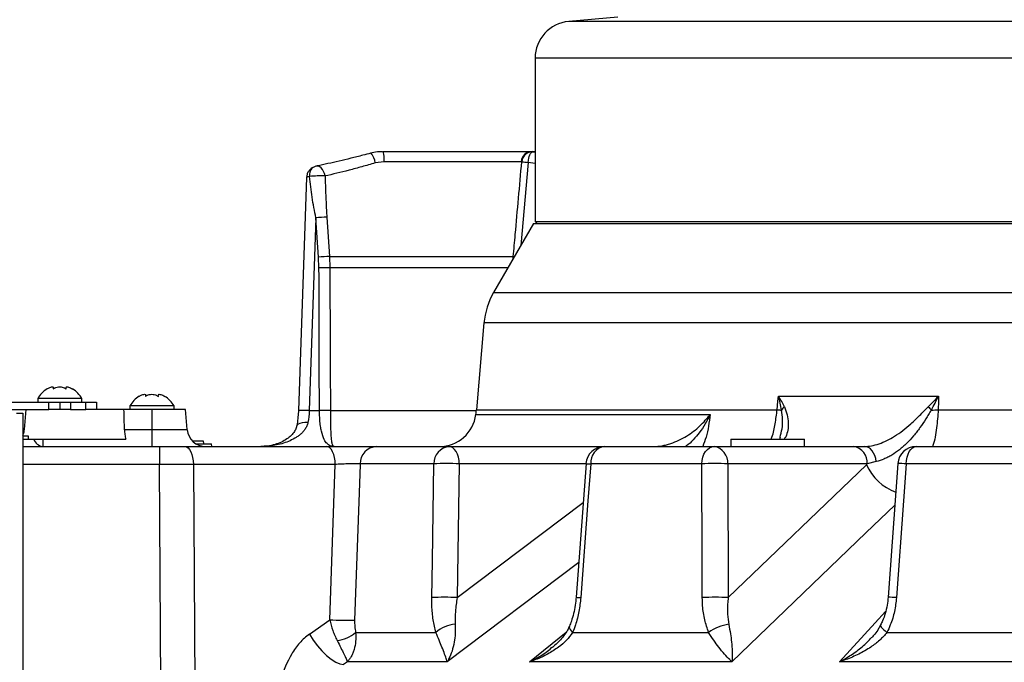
# Model space of a CAD drawing. Extents: x 0 to 8410, y 0 to 5940.
# Tile 4 of 210: x 787 to 1054, y 1958 to 2132. Entities that reach past the tile are written whole.
import ezdxf

# ---------------------------------------------------------------- set-up
doc = ezdxf.new("R2010")
doc.units = 0
doc.header["$LTSCALE"] = 10
doc.layers.get('0').update_dxf_attribs({"linetype": 'CONTINUOUS'})

msp = doc.modelspace()

# ---------------------------------------------------------------- linework, layer by layer
at = {"color": 7, "linetype": 'CONTINUOUS'}
for p, q in [((949.18, 2132.81), (935.89, 2131.65)), ((926.76, 2121.69), (926.76, 2077.35)), ((882.11, 2095.9), (882.09, 2095.9)), ((885.51, 2096.35), (925.92, 2096.35)), ((925.92, 2096.35), (926.76, 2096.35)), ((867.49, 2092.43), (867.45, 2092.42)), ((864.71, 2089.34), (862.52, 2026.13)), ((926.3, 2076.85), (915.48, 2058.11)), ((926.3, 2076.85), (1579.67, 2076.85)), ((926.76, 2077.35), (927.26, 2076.85)), ((926.76, 2077.35), (1579.67, 2077.35)), ((912.87, 2049.86), (910.81, 2026.32)), ((796.09, 2031.99), (796.09, 2032.24)), ((799.43, 2032.23), (799.43, 2032)), ((799.51, 2031.95), (799.46, 2032.23)), ((760.76, 2028.35), (794.83, 2028.35)), ((791.76, 2029.35), (791.76, 2028.35)), ((803.76, 2029.35), (791.76, 2029.35)), ((794.83, 2028.35), (797.76, 2028.35)), ((797.76, 2028.35), (797.76, 2026.35)), ((797.76, 2028.35), (800.69, 2028.35)), ((800.69, 2028.35), (804.83, 2028.35)), ((803.76, 2028.35), (803.76, 2029.35)), ((804.83, 2028.35), (807.76, 2028.35)), ((807.76, 2028.35), (807.76, 2026.35)), ((821.09, 2029.99), (821.09, 2030.24)), ((824.43, 2030.23), (824.43, 2030)), ((824.51, 2029.95), (824.46, 2030.23)), ((760.76, 2026.35), (794.83, 2026.35)), ((786, 2025.35), (787.76, 2025.35)), ((787.76, 2025.35), (787.76, 1827.35)), ((788.16, 2020.92), (788.63, 2026.35)), ((797.76, 2026.35), (794.83, 2026.35)), ((800.69, 2026.35), (797.76, 2026.35)), ((800.69, 2026.35), (804.83, 2026.35)), ((807.17, 2026.35), (804.83, 2026.35)), ((815.17, 2026.35), (807.17, 2026.35)), ((822.76, 2026.35), (815.17, 2026.35)), ((816.76, 2027.35), (816.76, 2026.35)), ((828.76, 2027.35), (816.76, 2027.35)), ((831.88, 2026.35), (822.76, 2026.35)), ((828.76, 2026.35), (828.76, 2027.35)), ((832.36, 2020.92), (831.88, 2026.35)), ((789.26, 2019.15), (787.76, 2019.15)), ((787.76, 2018.35), (790.68, 2018.35)), ((789.26, 2018.35), (789.26, 2019.15)), ((790.68, 2018.35), (793.12, 2018.35)), ((793.12, 2018.35), (815.64, 2018.35)), ((833.77, 2017.85), (836.68, 2017.85)), ((836.68, 2017.85), (836.74, 2017.1)), ((979.86, 2018.35), (979.86, 2016.35)), ((979.86, 2018.35), (999.86, 2018.35)), ((999.86, 2016.35), (999.86, 2018.35)), ((787.76, 2016.35), (824.79, 2016.35)), ((824.79, 2016.35), (831.7, 2016.35)), ((831.7, 2016.35), (870.2, 2016.35)), ((834.71, 2017.1), (838.94, 2017.1)), ((839.01, 2016.35), (838.94, 2017.1)), ((883.67, 2016.35), (903.45, 2016.35)), ((903.45, 2016.35), (945.54, 2016.35)), ((945.54, 2016.35), (975.31, 2016.35)), ((975.31, 2016.35), (1013.15, 2016.35)), ((1013.15, 2016.35), (1016.08, 2016.35)), ((1030.16, 2016.35), (1066.62, 2016.35)), ((940.57, 2011.72), (937.87, 1975.45)), ((1025.18, 2011.71), (1022.55, 1975.45))]:
    msp.add_line(p, q, dxfattribs=at)
at = {"color": 8, "linetype": 'CONTINUOUS'}
for p, q in [((1574.67, 2131.65), (935.89, 2131.65)), ((1574.67, 2121.69), (926.76, 2121.69)), ((925.92, 2096.35), (926.23, 2096.33)), ((926.23, 2096.33), (926.76, 2096.25)), ((885.8, 2093.61), (883.38, 2093.26)), ((922.96, 2093.61), (885.8, 2093.61)), ((924.87, 2093.41), (922.86, 2070.9)), ((926.76, 2093.1), (924.87, 2093.41)), ((867.27, 2078.37), (865.46, 2026.09)), ((868, 2067.69), (867.27, 2078.37)), ((870.23, 2078.55), (870.94, 2067.87)), ((868.1, 2064.83), (868, 2067.69)), ((870.94, 2067.87), (920.84, 2067.87)), ((870.94, 2067.87), (871.05, 2064.83)), ((920.81, 2067.35), (920.84, 2067.87)), ((919.35, 2064.83), (871.05, 2064.83)), ((915.48, 2058.11), (1579.67, 2058.11)), ((1579.67, 2049.86), (912.87, 2049.86)), ((794.83, 2026.35), (794.83, 2028.35)), ((800.69, 2028.35), (800.69, 2026.35)), ((804.83, 2026.35), (804.83, 2028.35)), ((992.79, 2030.05), (1036.21, 2030.05)), ((822.76, 2026.35), (822.76, 2020.92)), ((865.46, 2026.09), (868.21, 2026.09)), ((871.21, 2026.09), (910.79, 2026.09)), ((910.81, 2026.32), (992.42, 2026.32)), ((1036.13, 2026.32), (1059.7, 2026.32)), ((910.68, 2025.06), (974.25, 2025.06)), ((815.33, 2020.92), (822.76, 2020.92)), ((822.76, 2020.92), (822.76, 2016.35)), ((822.76, 2020.92), (832.36, 2020.92)), ((793.12, 2018.35), (793.12, 2016.35)), ((824.79, 2016.35), (824.79, 2011.48)), ((1019.34, 2012.24), (1016.86, 2011.61)), ((824.79, 2011.48), (787.76, 2011.48)), ((825.52, 1895.96), (824.79, 2011.48)), ((834.01, 2011.48), (834.75, 1895.96)), ((872.5, 2011.48), (834.01, 2011.48)), ((871.06, 1969.36), (872.5, 2011.48)), ((899.26, 2011.61), (879.24, 2011.61)), ((906.17, 2011.61), (905.61, 1975.35)), ((940.56, 2011.61), (906.17, 2011.61)), ((971.96, 2011.61), (941.84, 2011.61)), ((979.02, 2011.61), (979.16, 1975.35)), ((1016.86, 2011.61), (979.02, 2011.61)), ((979.16, 1975.35), (1016.65, 2011.41)), ((1064.34, 2011.61), (1027.46, 2011.61)), ((905.61, 1975.35), (939.78, 2001.17)), ((938.58, 1984.92), (902.9, 1957.95)), ((865.54, 1965.48), (871.06, 1969.36)), ((878.04, 1965.93), (899.81, 1965.93)), ((925.27, 1957.95), (935.2, 1966.01)), ((936.94, 1965.93), (973.84, 1965.93)), ((1022.24, 1965.93), (1067.43, 1965.93)), ((875.8, 1957.95), (874.79, 1957.24)), ((902.9, 1957.95), (875.8, 1957.95)), ((980.18, 1957.95), (925.27, 1957.95)), ((1076.57, 1957.95), (1009.32, 1957.95))]:
    msp.add_line(p, q, dxfattribs=at)
at = {"color": 8, "linetype": 'CONTINUOUS', "flags": 128}
for points in [[(924.87, 2093.41), (924.92, 2093.99), (925.02, 2094.53), (925.16, 2095.04), (925.33, 2095.48), (925.53, 2095.84), (925.75, 2096.11), (925.99, 2096.27), (926.23, 2096.33)], [(869.76, 2089.74), (869.6, 2090.38), (869.37, 2090.97), (869.07, 2091.49), (868.72, 2091.92), (868.34, 2092.22), (867.94, 2092.4), (867.55, 2092.43), (867.49, 2092.43)], [(992.42, 2026.32), (992.65, 2028.67), (992.79, 2030.05)], [(1036.21, 2030.05), (1036.18, 2028.67), (1036.13, 2026.32)], [(865.08, 2022.84), (864.24, 2022.83), (863.5, 2022.76), (862.89, 2022.62), (862.44, 2022.42), (862.17, 2022.17), (862.08, 2021.97)], [(831.7, 2016.35), (832.14, 2016.26), (832.57, 2015.98), (832.96, 2015.54), (833.31, 2014.93), (833.6, 2014.2), (833.81, 2013.36), (833.95, 2012.44), (834.01, 2011.48)], [(872.5, 2011.48), (872.45, 2012.44), (872.31, 2013.36), (872.09, 2014.2), (871.81, 2014.93), (871.46, 2015.54), (871.07, 2015.98), (870.64, 2016.26), (870.2, 2016.35)], [(906.17, 2011.61), (906.1, 2012.55), (905.93, 2013.45), (905.67, 2014.27), (905.33, 2014.98), (904.92, 2015.56), (904.46, 2016), (903.97, 2016.26), (903.45, 2016.35)], [(971.96, 2011.61), (972.05, 2012.55), (972.26, 2013.45), (972.58, 2014.27), (973, 2014.98), (973.5, 2015.56), (974.07, 2016), (974.68, 2016.26), (975.31, 2016.35)], [(1019.34, 2012.24), (1019.19, 2013.08), (1018.94, 2013.87), (1018.61, 2014.58), (1018.21, 2015.19), (1017.73, 2015.69), (1017.21, 2016.05), (1016.66, 2016.28), (1016.08, 2016.35)], [(1027.46, 2011.61), (1027.53, 2012.55), (1027.7, 2013.45), (1027.96, 2014.27), (1028.3, 2014.98), (1028.7, 2015.56), (1029.16, 2016), (1029.65, 2016.26), (1030.16, 2016.35)], [(879.24, 2011.61), (879.24, 2011.35), (878.89, 2001.37), (877.78, 1969.23)], [(898.71, 1975.35), (898.86, 1985.32), (899.26, 2011.61)], [(941.84, 2011.61), (941.1, 2001.64), (939.14, 1975.35)], [(972.12, 1975.35), (972.07, 1985.32), (971.96, 2011.61)], [(1027.46, 2011.61), (1026.73, 2001.64), (1024.81, 1975.35)], [(1024.37, 2000.47), (1016.49, 1992.9), (980.18, 1957.95)], [(1009.32, 1957.95), (1019.04, 1968.49), (1021.88, 1971.58)], [(936.07, 1967.61), (936.07, 1967.61), (936.02, 1967.34), (936.09, 1967.03), (936.27, 1966.68), (936.56, 1966.31), (936.94, 1965.93)], [(1020.54, 1967.94), (1020.5, 1967.83), (1020.54, 1967.61), (1020.68, 1967.34), (1020.93, 1967.03), (1021.28, 1966.68), (1021.72, 1966.31), (1022.24, 1965.93)], [(865.54, 1965.48), (866.54, 1963.86), (867.68, 1962.31), (868.9, 1960.88), (870.17, 1959.64), (871.44, 1958.62), (872.67, 1957.86), (873.8, 1957.4), (874.79, 1957.24)]]:
    msp.add_lwpolyline(points, dxfattribs=at)
at = {"color": 7, "linetype": 'CONTINUOUS'}
for centre, radius, start, end in [((936.76, 2121.69), 10, 95, 180), ((868.04, 2089.48), 3, 101.4091, 116.7584), ((932.8, 2048.11), 20, 150, 175), ((797.88, 2025.95), 7, 120.3972, 150.9503), ((797.64, 2025.95), 7, 29.0497, 59.1732), ((822.88, 2023.95), 7, 120.3972, 150.9503), ((822.64, 2023.95), 7, 29.0497, 59.1732), ((880.93, 2028.93), 30, 352.5931, 355), ((900.76, 2026.35), 10, 270, 352.5931), ((837.34, 2021.35), 5, 185, 270), ((945.54, 2011.35), 5, 90, 175.7607), ((1030.16, 2011.35), 5, 90, 175.8489)]:
    msp.add_arc(centre, radius, start, end, dxfattribs=at)
at = {"color": 8, "linetype": 'CONTINUOUS'}
for centre, radius, start, end in [((879.24, 2092.9), 4.16, 5.033, 46.252), ((878.91, 2094.25), 6.92, 354.7178, 17.6779), ((925.93, 2093.37), 2.98, 90.2548, 175.3154), ((926.11, 2093.33), 3, 87.7932, 175.0029), ((867.89, 2090.07), 2.4, 119.8662, 191.7089), ((928.48, 2136.15), 42.89, 262.8366, 265.1775), ((868.55, 2064.86), 24.91, 87.2002, 96.9406), ((871.6, 2032.35), 46.22, 91.6984, 95.3748), ((872.34, 2021.62), 46.28, 91.7295, 95.3821), ((921.67, 2073.26), 5.45, 261.191, 263.908), ((869.57, 1973.59), 91.25, 89.074, 90.926), ((863.32, 1980.51), 45.63, 87.3188, 91.018), ((869.71, 1935.72), 90.38, 89.052, 90.948), ((999.44, 2116.82), 90.78, 265.5649, 266.3361), ((997.42, 2023.83), 4.48, 132.0923, 147.5618), ((1043.52, 2035.55), 13.12, 219.8043, 225.2671), ((1032.45, 2085.43), 59.23, 271.7687, 273.5634), ((793.47, 2019.27), 2.93, 198.1335, 263.1051), ((883.95, 2011.65), 4.71, 93.4112, 180.4721), ((903.86, 2011.77), 4.6, 95.0687, 181.888), ((946.25, 2011.99), 4.42, 99.1923, 184.8206), ((974.61, 2011.98), 4.43, 355.2341, 80.8956), ((1012.45, 2011.98), 4.43, 355.2339, 80.8959), ((902.72, 1958.53), 53.2, 86.2738, 93.7262), ((944.85, 2055.18), 43.67, 264.3522, 266.0445), ((975.49, 1955.89), 55.84, 86.3745, 93.6255), ((1029.74, 2017.42), 14.4, 204.6649, 249.2177), ((1025.33, 1989.3), 22.42, 84.569, 90.4022), ((902.16, 1922.02), 53.44, 86.2972, 93.7028), ((941.95, 2016.24), 40.99, 264.2901, 266.0721), ((975.64, 1919.44), 56.02, 86.3943, 93.6057), ((1022.69, 1952.99), 22.46, 84.5911, 90.3673), ((875.88, 2044.3), 75.09, 266.3183, 271.4538), ((905.86, 1958.77), 9.38, 94.8578, 130.2105), ((981.04, 1955.83), 12.41, 98.0736, 125.4925), ((872.45, 1971.96), 8.22, 273.8709, 312.8328)]:
    msp.add_arc(centre, radius, start, end, dxfattribs=at)
at = {"color": 7, "linetype": 'CONTINUOUS'}
msp.add_ellipse((767.76, 1844.9), major_axis=(0, 571.5), ratio=0.087489, start_param=5.025465, end_param=5.035478, dxfattribs=at)
at = {"color": 8, "linetype": 'CONTINUOUS'}
msp.add_ellipse((824.78, 2011.35), major_axis=(20, 0.03), ratio=0.006544, start_param=1.091491, end_param=1.57066, dxfattribs=at)
at = {"color": 7, "linetype": 'CONTINUOUS'}
for points, knots in [([(882.11, 2095.92), (881.42, 2095.73), (879.61, 2095.25), (876.75, 2094.53), (873.56, 2093.76), (870.54, 2093.08), (868.51, 2092.64), (867.55, 2092.45), (867.49, 2092.44)], [0, 0, 0, 0, 0.133004, 0.347792, 0.561887, 0.774413, 0.984625, 1, 1, 1, 1]), ([(885.36, 2096.32), (885.05, 2096.32), (884.1, 2096.33), (883, 2096.14), (882.24, 2095.93), (882.09, 2095.89)], [0, 0, 0, 0, 0.283153, 0.861047, 1, 1, 1, 1]), ([(866.7, 2092.15), (866.55, 2092.07), (866.22, 2091.91), (865.7, 2091.52), (865.19, 2090.93), (864.81, 2090.18), (864.75, 2089.63), (864.71, 2089.35)], [0, 0, 0, 0, 0.159492, 0.352126, 0.565629, 0.776458, 1, 1, 1, 1]), ([(794.26, 2031.95), (794.53, 2032.09), (795, 2032.35), (795.57, 2032.52), (795.93, 2032.53), (796.1, 2032.38), (796.1, 2032.17), (796.03, 2032), (796.01, 2031.95)], [0, 0, 0, 0, 0.235568, 0.408152, 0.581148, 0.745077, 0.917188, 1, 1, 1, 1]), ([(796.01, 2031.95), (796.23, 2032.09), (796.62, 2032.35), (797.38, 2032.52), (798.09, 2032.53), (798.75, 2032.38), (799.21, 2032.17), (799.44, 2032), (799.51, 2031.95)], [0, 0, 0, 0, 0.23555, 0.408139, 0.581137, 0.745066, 0.917176, 1, 1, 1, 1]), ([(799.44, 2032.34), (799.48, 2032.4), (799.56, 2032.53), (799.92, 2032.52), (800.41, 2032.38), (800.88, 2032.17), (801.17, 2032), (801.26, 2031.95)], [0, 0, 0, 0, 0.225767, 0.452071, 0.66652, 0.891671, 1, 1, 1, 1]), ([(819.26, 2029.95), (819.53, 2030.09), (820, 2030.35), (820.57, 2030.52), (820.93, 2030.53), (821.1, 2030.38), (821.1, 2030.17), (821.03, 2030), (821.01, 2029.95)], [0, 0, 0, 0, 0.235568, 0.408154, 0.581146, 0.745076, 0.917185, 1, 1, 1, 1]), ([(821.01, 2029.95), (821.23, 2030.09), (821.62, 2030.35), (822.38, 2030.52), (823.09, 2030.53), (823.75, 2030.38), (824.21, 2030.17), (824.44, 2030), (824.51, 2029.95)], [0, 0, 0, 0, 0.23555, 0.408132, 0.58113, 0.745065, 0.917171, 1, 1, 1, 1]), ([(824.44, 2030.34), (824.48, 2030.4), (824.56, 2030.53), (824.92, 2030.52), (825.41, 2030.38), (825.88, 2030.17), (826.17, 2030), (826.26, 2029.95)], [0, 0, 0, 0, 0.225765, 0.45207, 0.66652, 0.891669, 1, 1, 1, 1]), ([(862.5, 2026.13), (862.5, 2026.01), (862.5, 2025.27), (862.36, 2023.9), (862.21, 2022.63), (862.09, 2022.01), (862.08, 2021.97)], [0, 0, 0, 0, 0.082564, 0.523472, 0.96531, 1, 1, 1, 1]), ([(787.77, 2019.47), (787.82, 2019.57), (788.06, 2020), (788.12, 2020.51), (788.16, 2020.92)], [0, 0, 0, 0, 0.210012, 1, 1, 1, 1]), ([(815.33, 2020.92), (815.34, 2020.45), (815.38, 2020), (815.46, 2019.35), (815.49, 2019.14), (815.56, 2018.73), (815.59, 2018.54), (815.64, 2018.35)], [0, 0, 0, 0, 0.5, 0.5, 0.75, 0.75, 1, 1, 1, 1]), ([(862.04, 2021.98), (862.02, 2021.8), (861.93, 2021.23), (861.43, 2020.33), (860.58, 2019.29), (859.38, 2018.32), (857.89, 2017.49), (856.14, 2016.84), (854.25, 2016.43), (852.95, 2016.38), (852.32, 2016.35)], [0, 0, 0, 0, 0.047578, 0.146235, 0.26113, 0.38712, 0.527678, 0.680107, 0.8434, 1, 1, 1, 1]), ([(993.24, 2018.9), (993.22, 2018.84), (993.17, 2018.61), (993.09, 2018.46), (993.03, 2018.35)], [0, 0, 0, 0, 0.272276, 1, 1, 1, 1]), ([(870.2, 2016.35), (871.25, 2016.35), (873.35, 2016.35), (876.8, 2016.35), (879.98, 2016.35), (882.33, 2016.35), (883.29, 2016.35), (883.67, 2016.35)], [0, 0, 0, 0, 0.2152085, 0.4304286, 0.6453873, 0.8600655, 1, 1, 1, 1]), ([(937.87, 1975.45), (937.8, 1974.73), (937.66, 1973.23), (937.21, 1971.05), (936.68, 1969.14), (936.24, 1968.06), (936.06, 1967.61)], [0, 0, 0, 0, 0.26272, 0.541238, 0.811069, 1, 1, 1, 1]), ([(1022.54, 1975.45), (1022.47, 1974.73), (1022.32, 1973.25), (1021.8, 1971.09), (1021.2, 1969.28), (1020.69, 1968.3), (1020.51, 1967.95)], [0, 0, 0, 0, 0.273741, 0.56229, 0.841708, 1, 1, 1, 1]), ([(936.04, 1967.61), (935.9, 1967.26), (935.52, 1966.38), (934.57, 1964.99), (933.24, 1963.46), (932.19, 1962.42), (931.55, 1961.95), (931.52, 1961.93)], [0, 0, 0, 0, 0.163403, 0.414575, 0.688771, 0.98645, 1, 1, 1, 1]), ([(1020.51, 1967.94), (1020.34, 1967.61), (1019.9, 1966.74), (1019.07, 1965.6), (1018.37, 1964.84), (1018.09, 1964.54)], [0, 0, 0, 0, 0.273735, 0.715103, 1, 1, 1, 1])]:
    msp.add_open_spline(points, degree=3, knots=knots, dxfattribs=at)
at = {"color": 8, "linetype": 'CONTINUOUS'}
for points, knots in [([(883.38, 2093.26), (882.77, 2093.08), (882.16, 2092.91), (880.96, 2092.57), (880.36, 2092.4), (878.57, 2091.91), (877.41, 2091.6), (873.99, 2090.71), (871.82, 2090.19), (869.76, 2089.74)], [0, 0, 0, 0, 0.125, 0.125, 0.25, 0.25, 0.5, 0.5, 1, 1, 1, 1]), ([(920.84, 2067.87), (921.01, 2069.87), (921.19, 2071.86), (921.37, 2073.85), (921.96, 2080.43), (922.54, 2087.01), (923.13, 2093.6)], [0, 0, 0, 0, 0.006, 0.006, 0.006, 0.02582366, 0.02582366, 0.02582366, 0.02582366]), ([(865.54, 2089.59), (865.49, 2089.58), (865.16, 2089.51), (864.76, 2089.41), (864.77, 2089.36), (864.77, 2089.34)], [0, 0, 0, 0, 0.094406, 0.642663, 1, 1, 1, 1]), ([(867.27, 2078.37), (866.86, 2080.23), (866.53, 2082.1), (865.95, 2085.85), (865.72, 2087.72), (865.54, 2089.59)], [0, 0, 0, 0, 0.5, 0.5, 1, 1, 1, 1]), ([(869.76, 2089.74), (869.83, 2087.34), (869.93, 2083.61), (870.15, 2079.88), (870.23, 2078.55)], [0, 0, 0, 0, 0.643866, 1, 1, 1, 1]), ([(871.05, 2064.83), (871.06, 2062.83), (871.06, 2060.83), (871.07, 2058.83), (871.1, 2050.83), (871.14, 2042.84), (871.17, 2034.84), (871.18, 2031.92), (871.19, 2029.01), (871.21, 2026.09)], [0, 0, 0, 0, 0.006, 0.006, 0.006, 0.03, 0.03, 0.03, 0.03875157, 0.03875157, 0.03875157, 0.03875157]), ([(994.42, 2027.15), (994.18, 2027.63), (993.93, 2028.11), (993.39, 2029.07), (993.09, 2029.56), (992.79, 2030.05)], [0, 0, 0, 0, 0.5, 0.5, 1, 1, 1, 1]), ([(993.64, 2026.23), (993.53, 2026.86), (993.4, 2027.49), (993.12, 2028.77), (992.96, 2029.41), (992.79, 2030.05)], [0, 0, 0, 0, 0.5, 0.5, 1, 1, 1, 1]), ([(1033.44, 2027.15), (1033.92, 2027.63), (1034.4, 2028.11), (1035.32, 2029.07), (1035.77, 2029.56), (1036.21, 2030.05)], [0, 0, 0, 0, 0.5, 0.5, 1, 1, 1, 1]), ([(1034.28, 2026.23), (1034.63, 2026.86), (1034.96, 2027.49), (1035.6, 2028.77), (1035.91, 2029.41), (1036.21, 2030.05)], [0, 0, 0, 0, 0.5, 0.5, 1, 1, 1, 1]), ([(872.21, 2016.35), (872.2, 2016.35), (871.83, 2016.35), (871.15, 2016.48), (870.25, 2017.08), (869.42, 2018.27), (868.85, 2019.97), (868.5, 2021.9), (868.28, 2023.76), (868.24, 2025.23), (868.21, 2026.09)], [0, 0, 0, 0, 0.001258, 0.15536, 0.305482, 0.460366, 0.661748, 0.758289, 0.858509, 1, 1, 1, 1]), ([(871.21, 2026.09), (871.21, 2025.23), (871.21, 2023.79), (871.24, 2021.93), (871.29, 2019.99), (871.4, 2018.27), (871.59, 2017.08), (871.85, 2016.47), (872.08, 2016.35), (872.21, 2016.35), (872.21, 2016.35)], [0, 0, 0, 0, 0.142999, 0.2398, 0.340423, 0.540693, 0.694343, 0.84453, 0.998727, 1, 1, 1, 1]), ([(990.85, 2018.35), (990.91, 2018.52), (991.4, 2019.84), (991.96, 2022.52), (992.27, 2025.05), (992.42, 2026.32)], [0, 0, 0, 0, 0.068396, 0.530403, 1, 1, 1, 1]), ([(993.23, 2018.9), (993.43, 2019.63), (993.83, 2021.12), (994.01, 2023.64), (993.76, 2025.36), (993.64, 2026.23)], [0, 0, 0, 0, 0.324556, 0.6586, 1, 1, 1, 1]), ([(994.42, 2027.15), (994.7, 2026.43), (995.27, 2024.97), (995.52, 2022.75), (995.37, 2020.73), (994.97, 2019.22), (994.47, 2018.56), (994.31, 2018.35)], [0, 0, 0, 0, 0.222615, 0.450889, 0.670409, 0.895688, 1, 1, 1, 1]), ([(1016.08, 2016.35), (1016.72, 2016.39), (1018.01, 2016.46), (1020.09, 2017.04), (1022.2, 2017.92), (1024.37, 2019.13), (1026.57, 2020.66), (1028.86, 2022.56), (1031.15, 2024.81), (1032.67, 2026.36), (1033.44, 2027.15)], [0, 0, 0, 0, 0.107971, 0.219601, 0.330251, 0.443624, 0.568525, 0.696219, 0.846147, 1, 1, 1, 1]), ([(1034.28, 2026.23), (1034.03, 2025.83), (1033.78, 2025.43), (1033.29, 2024.62), (1033.04, 2024.22), (1032.28, 2023.02), (1031.75, 2022.23), (1030.92, 2021.08), (1030.63, 2020.7), (1030.05, 2019.96), (1029.76, 2019.59), (1028.86, 2018.53), (1028.24, 2017.86), (1027.27, 2016.91), (1026.94, 2016.6), (1026.27, 2016.02), (1025.94, 2015.74), (1024.92, 2014.93), (1024.23, 2014.45), (1023.18, 2013.81), (1022.82, 2013.61), (1022.12, 2013.25), (1021.77, 2013.09), (1020.72, 2012.64), (1020.03, 2012.41), (1019.34, 2012.24)], [0, 0, 0, 0, 0.0625, 0.0625, 0.125, 0.125, 0.25, 0.25, 0.3125, 0.3125, 0.375, 0.375, 0.5, 0.5, 0.5625, 0.5625, 0.625, 0.625, 0.75, 0.75, 0.8125, 0.8125, 0.875, 0.875, 1, 1, 1, 1]), ([(1036.13, 2026.32), (1036.02, 2024.68), (1035.78, 2021.35), (1035.19, 2017.99), (1034.66, 2016.43), (1034.63, 2016.35)], [0, 0, 0, 0, 0.480583, 0.975083, 1, 1, 1, 1]), ([(865.08, 2022.84), (865.02, 2022.53), (864.93, 2022.23), (864.68, 2021.64), (864.52, 2021.36), (864.17, 2020.83), (863.97, 2020.58), (863.54, 2020.1), (863.31, 2019.88), (862.83, 2019.47), (862.58, 2019.27), (862.06, 2018.91), (861.79, 2018.74), (860.96, 2018.25), (860.39, 2017.98), (859.21, 2017.49), (858.61, 2017.29), (857.38, 2016.94), (856.75, 2016.8), (855.5, 2016.57), (854.86, 2016.49), (853.91, 2016.41), (853.59, 2016.39), (852.96, 2016.36), (852.63, 2016.35), (852.32, 2016.35)], [0, 0, 0, 0, 0.0625, 0.0625, 0.125, 0.125, 0.1875, 0.1875, 0.25, 0.25, 0.3125, 0.3125, 0.375, 0.375, 0.5, 0.5, 0.625, 0.625, 0.75, 0.75, 0.875, 0.875, 0.9375, 0.9375, 1, 1, 1, 1]), ([(958.83, 2016.35), (959.64, 2016.35), (960.44, 2016.43), (961.62, 2016.64), (962.01, 2016.73), (962.8, 2016.93), (963.19, 2017.04), (964.33, 2017.42), (965.07, 2017.72), (966.49, 2018.4), (967.19, 2018.78), (968.5, 2019.59), (969.13, 2020.02), (970.32, 2020.93), (970.9, 2021.42), (971.97, 2022.41), (972.47, 2022.93), (973.18, 2023.72), (973.4, 2023.99), (973.73, 2024.39), (973.84, 2024.52), (974.05, 2024.79), (974.15, 2024.93), (974.25, 2025.06)], [0, 0, 0, 0, 0.125, 0.125, 0.1875, 0.1875, 0.25, 0.25, 0.375, 0.375, 0.5, 0.5, 0.625, 0.625, 0.75, 0.75, 0.875, 0.875, 0.9375, 0.9375, 0.96875, 0.96875, 1, 1, 1, 1]), ([(974.25, 2025.06), (974.24, 2025.06), (973.87, 2024.17), (973, 2022.46), (971.45, 2020.15), (969.68, 2018.2), (968.44, 2016.9), (967.64, 2016.4), (967.56, 2016.35)], [0, 0, 0, 0, 0.002352, 0.269197, 0.529034, 0.751433, 0.973771, 1, 1, 1, 1]), ([(974.25, 2025.06), (973.99, 2022.95), (973.61, 2019.93), (972.55, 2017.18), (972.23, 2016.35)], [0, 0, 0, 0, 0.698244, 1, 1, 1, 1]), ([(879.24, 2011.61), (879.06, 2011.62), (878.58, 2011.64), (877.4, 2011.65), (875.81, 2011.62), (874.08, 2011.57), (873.03, 2011.51), (872.5, 2011.48)], [0, 0, 0, 0, 0.139847, 0.354267, 0.569035, 0.784341, 1, 1, 1, 1]), ([(899.81, 1965.93), (899.54, 1967.05), (899.01, 1969.34), (898.72, 1972.57), (898.71, 1974.61), (898.71, 1975.35)], [0, 0, 0, 0, 0.380809, 0.775375, 1, 1, 1, 1]), ([(905.61, 1975.35), (905.38, 1974.09), (905.21, 1972.84), (905.02, 1970.42), (905, 1969.24), (905.07, 1968.11)], [0, 0, 0, 0, 0.5, 0.5, 1, 1, 1, 1]), ([(939.14, 1975.35), (939.01, 1974.1), (938.73, 1971.56), (937.91, 1968.39), (937.2, 1966.59), (936.94, 1965.93)], [0, 0, 0, 0, 0.3801652, 0.7725698, 1, 1, 1, 1]), ([(973.84, 1965.93), (973.45, 1967.05), (972.67, 1969.34), (972.2, 1972.57), (972.14, 1974.61), (972.12, 1975.35)], [0, 0, 0, 0, 0.380809, 0.775375, 1, 1, 1, 1]), ([(979.16, 1975.35), (979.1, 1974.78), (978.93, 1973.26), (978.89, 1970.8), (979.16, 1969.01), (979.3, 1968.11)], [0, 0, 0, 0, 0.227066, 0.608813, 1, 1, 1, 1]), ([(1024.81, 1975.35), (1024.66, 1974.1), (1024.37, 1971.56), (1023.41, 1968.39), (1022.55, 1966.59), (1022.24, 1965.93)], [0, 0, 0, 0, 0.380165, 0.7725695, 1, 1, 1, 1]), ([(871.06, 1969.36), (871.27, 1968.37), (871.54, 1967.39), (872.03, 1965.98), (872.21, 1965.51), (872.59, 1964.61), (872.79, 1964.17), (873.01, 1963.75)], [0, 0, 0, 0, 0.5, 0.5, 0.75, 0.75, 1, 1, 1, 1]), ([(877.78, 1969.23), (877.76, 1968.65), (877.77, 1968.09), (877.86, 1966.98), (877.93, 1966.43), (878.04, 1965.93)], [0, 0, 0, 0, 0.5, 0.5, 1, 1, 1, 1]), ([(905.07, 1968.11), (905.09, 1967.24), (905.12, 1965.51), (904.8, 1963.1), (904.24, 1960.8), (903.55, 1959.11), (903.07, 1958.22), (902.91, 1957.96), (902.9, 1957.95)], [0, 0, 0, 0, 0.19587, 0.392347, 0.637997, 0.883851, 0.998433, 1, 1, 1, 1]), ([(979.3, 1968.11), (979.46, 1967.24), (979.79, 1965.51), (980.07, 1963.1), (980.24, 1960.8), (980.24, 1959.11), (980.2, 1958.22), (980.18, 1957.96), (980.18, 1957.95)], [0, 0, 0, 0, 0.195871, 0.392347, 0.637997, 0.883851, 0.998434, 1, 1, 1, 1]), ([(865.54, 1965.48), (864.56, 1964.78), (863.67, 1963.98), (862.47, 1962.62), (862.09, 1962.14), (861.36, 1961.14), (861.02, 1960.61), (859.43, 1957.92), (858.52, 1955.59), (857.27, 1952.02), (856.87, 1950.82), (856.08, 1948.43), (855.68, 1947.23), (854.86, 1944.85), (854.44, 1943.67), (853.79, 1941.9), (853.57, 1941.31), (853.23, 1940.44), (853.11, 1940.14), (852.89, 1939.56), (852.77, 1939.27), (852.65, 1938.98)], [0, 0, 0, 0, 0.125, 0.125, 0.1875, 0.1875, 0.25, 0.25, 0.5, 0.5, 0.625, 0.625, 0.75, 0.75, 0.875, 0.875, 0.9375, 0.9375, 0.96875, 0.96875, 1, 1, 1, 1]), ([(878.04, 1965.93), (878.12, 1965.08), (878.11, 1964.28), (877.97, 1962.72), (877.84, 1961.97), (877.54, 1960.95), (877.43, 1960.62), (877.17, 1960), (877.03, 1959.7), (876.72, 1959.14), (876.55, 1958.88), (876.28, 1958.51), (876.19, 1958.39), (876.05, 1958.22), (876, 1958.17), (875.9, 1958.06), (875.85, 1958), (875.8, 1957.95)], [0, 0, 0, 0, 0.25, 0.25, 0.5, 0.5, 0.625, 0.625, 0.75, 0.75, 0.875, 0.875, 0.9375, 0.9375, 0.96875, 0.96875, 1, 1, 1, 1]), ([(902.9, 1957.95), (902.9, 1957.96), (902.85, 1958.13), (902.66, 1958.74), (902.23, 1959.97), (901.55, 1961.75), (900.76, 1963.7), (900.13, 1965.19), (899.81, 1965.93)], [0, 0, 0, 0, 0.001558, 0.11602, 0.36191, 0.6076, 0.804106, 1, 1, 1, 1]), ([(936.94, 1965.93), (936.41, 1965.19), (935.33, 1963.7), (932.99, 1961.75), (930.2, 1959.97), (927.5, 1958.74), (925.82, 1958.13), (925.27, 1957.96), (925.27, 1957.95)], [0, 0, 0, 0, 0.195895, 0.392401, 0.638091, 0.88398, 0.998442, 1, 1, 1, 1]), ([(980.18, 1957.95), (980.17, 1957.96), (979.97, 1958.13), (979.32, 1958.74), (978.15, 1959.97), (976.7, 1961.75), (975.26, 1963.7), (974.31, 1965.19), (973.84, 1965.93)], [0, 0, 0, 0, 0.001558, 0.11602, 0.361909, 0.607599, 0.804105, 1, 1, 1, 1]), ([(1022.24, 1965.93), (1021.61, 1965.2), (1020.32, 1963.72), (1017.7, 1961.77), (1014.61, 1959.98), (1011.71, 1958.74), (1009.91, 1958.13), (1009.33, 1957.96), (1009.32, 1957.95)], [0, 0, 0, 0, 0.193095, 0.392389, 0.636005, 0.883975, 0.998442, 1, 1, 1, 1]), ([(1009.32, 1957.95), (1009.33, 1957.96), (1009.85, 1958.22), (1011.46, 1959.1), (1014.04, 1960.82), (1016.47, 1962.76), (1017.7, 1964.14), (1018.08, 1964.55)], [0, 0, 0, 0, 0.002191, 0.162454, 0.506323, 0.849906, 1, 1, 1, 1]), ([(873.01, 1963.75), (873.38, 1963.04), (873.71, 1962.38), (874.33, 1961.15), (874.6, 1960.58), (874.96, 1959.84), (875.07, 1959.61), (875.27, 1959.18), (875.36, 1958.98), (875.52, 1958.62), (875.59, 1958.46), (875.68, 1958.25), (875.71, 1958.18), (875.75, 1958.09), (875.76, 1958.06), (875.78, 1958.01), (875.79, 1957.98), (875.8, 1957.95)], [0, 0, 0, 0, 0.25, 0.25, 0.5, 0.5, 0.625, 0.625, 0.75, 0.75, 0.875, 0.875, 0.9375, 0.9375, 0.96875, 0.96875, 1, 1, 1, 1]), ([(925.27, 1957.95), (925.27, 1957.96), (925.82, 1958.22), (927.49, 1959.11), (929.62, 1960.39), (931.04, 1961.6), (931.48, 1961.98)], [0, 0, 0, 0, 0.0033114, 0.2456779, 0.7657096, 1, 1, 1, 1])]:
    msp.add_open_spline(points, degree=3, knots=knots, dxfattribs=at)
for points in [[(923.13, 2093.6), (923.08, 2093.61), (923.02, 2093.61), (922.96, 2093.61)], [(868.21, 2026.09), (868.17, 2039), (868.14, 2051.91), (868.1, 2064.83)], [(865.46, 2026.09), (865.41, 2024.97), (865.28, 2023.89), (865.08, 2022.84)], [(1016.65, 2011.41), (1016.72, 2011.48), (1016.79, 2011.55), (1016.86, 2011.61)]]:
    msp.add_open_spline(points, degree=3, dxfattribs=at)

doc.saveas('drawing.dxf')
